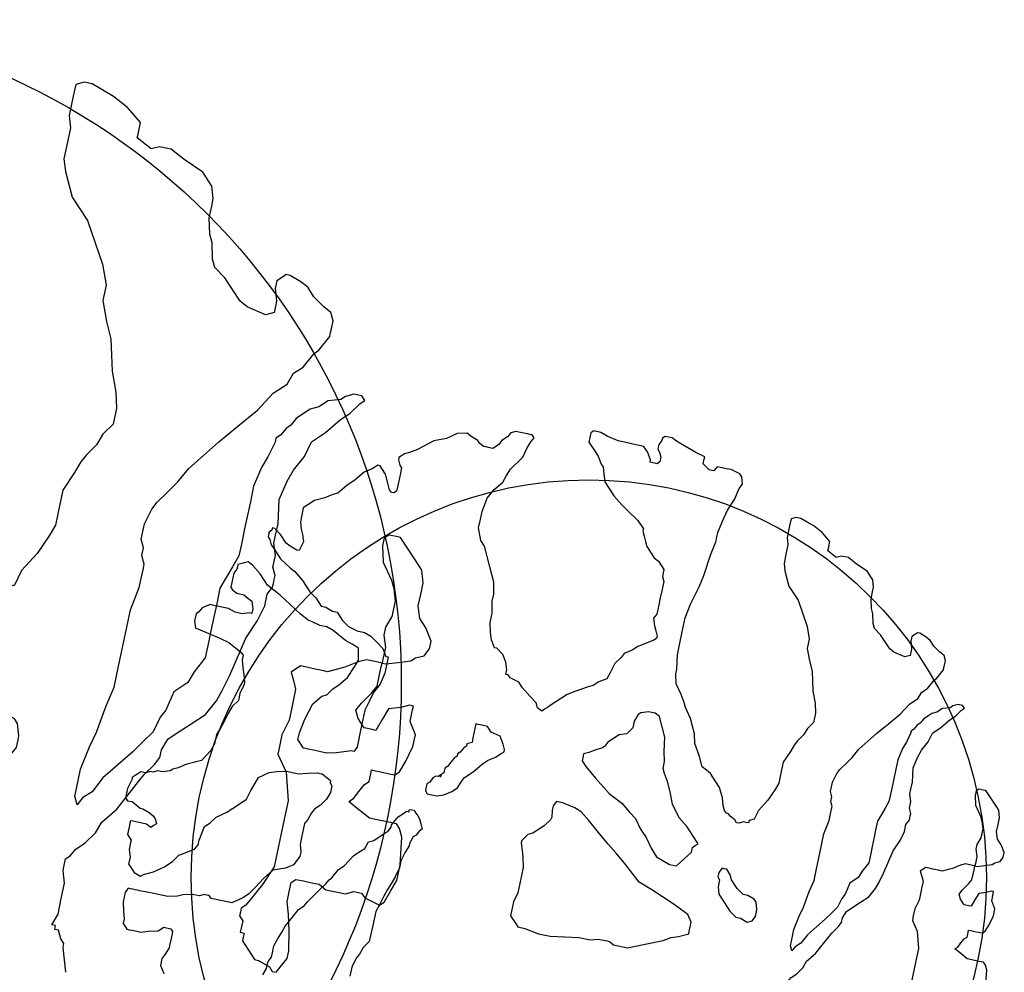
# Model space of a CAD drawing. Extents: x 4743276 to 9726129, y -4307434 to -1665362.
# Tile 95 of 121: x 4848159 to 4850692, y -1793512 to -1791062. Entities that reach past the tile are written whole.
import ezdxf

# ---------------------------------------------------------------- set-up
doc = ezdxf.new("R2010")
doc.units = 0
doc.header["$MEASUREMENT"] = 0
doc.layers.get('0').update_dxf_attribs({"linetype": 'CONTINUOUS'})
doc.layers.get('Defpoints').update_dxf_attribs({"color": 61, "linetype": 'CONTINUOUS'})
doc.layers.add('-_48_-', color=76, linetype='CONTINUOUS')

# ---------------------------------------------------------------- blocks, each defined once
blk = doc.blocks.new('St4b')
at = {"linetype": 'Continuous'}
for p, q in [((-34.8, 985.9), (-40.6, 980.1)), ((-11.6, 985.9), (-34.8, 985.9)), ((11.6, 980.1), (-11.6, 985.9)), ((-40.6, 968.5), (-52.2, 945.4)), ((-40.6, 980.1), (-40.6, 968.5)), ((17.4, 980.1), (11.6, 980.1)), ((23.2, 974.3), (17.4, 980.1)), ((23.2, 974.3), (23.2, 974.3)), ((23.2, 974.3), (23.2, 974.3)), ((29, 968.5), (23.2, 974.3)), ((34.8, 962.8), (29, 968.5)), ((-121.8, 962.8), (-133.4, 951.2)), ((-98.6, 962.8), (-121.8, 962.8)), ((-92.8, 962.8), (-98.6, 962.8)), ((-87, 962.8), (-92.8, 962.8)), ((-87, 957), (-87, 962.8)), ((-87, 945.4), (-87, 957)), ((34.8, 951.2), (34.8, 962.8)), ((-284.2, 939.5), (-307.4, 933.7)), ((-272.6, 939.5), (-284.2, 939.5)), ((-261, 939.5), (-272.6, 939.5)), ((-249.4, 933.7), (-261, 939.5)), ((-197.2, 939.5), (-203, 933.7)), ((-191.4, 945.4), (-197.2, 939.5)), ((-174, 945.4), (-191.4, 945.4)), ((-156.6, 951.2), (-174, 945.4)), ((-139.2, 951.2), (-156.6, 951.2)), ((-133.4, 951.2), (-139.2, 951.2)), ((-87, 945.4), (-87, 945.4)), ((-87, 945.4), (-87, 945.4)), ((-87, 933.7), (-87, 945.4)), ((-52.2, 939.5), (-58, 922.2)), ((-52.2, 945.4), (-52.2, 939.5)), ((40.6, 939.5), (34.8, 951.2)), ((40.6, 933.7), (40.6, 939.5)), ((-336.4, 927.9), (-342.2, 922.2)), ((-324.8, 927.9), (-336.4, 927.9)), ((-307.4, 933.7), (-324.8, 927.9)), ((-249.4, 927.9), (-249.4, 933.7)), ((-249.4, 922.2), (-249.4, 927.9)), ((-208.8, 927.9), (-214.6, 910.5)), ((-203, 933.7), (-208.8, 927.9)), ((-87, 922.2), (-87, 933.7)), ((46.4, 922.2), (40.6, 933.7)), ((-342.2, 922.2), (-348, 916.4)), ((-348, 916.4), (-348, 910.5)), ((-348, 910.5), (-348, 898.9)), ((-249.4, 916.4), (-249.4, 922.2)), ((-249.4, 910.5), (-249.4, 916.4)), ((-249.4, 904.7), (-249.4, 910.5)), ((-214.6, 910.5), (-208.8, 904.7)), ((-92.8, 910.5), (-87, 922.2)), ((-87, 904.7), (-92.8, 910.5)), ((-63.8, 910.5), (-69.6, 904.7)), ((-58, 922.2), (-63.8, 910.5)), ((46.4, 910.5), (46.4, 922.2)), ((52.2, 893.1), (46.4, 910.5)), ((423.4, 910.5), (406, 904.7)), ((440.8, 910.5), (423.4, 910.5)), ((446.6, 904.7), (440.8, 910.5)), ((-348, 898.9), (-348, 881.5)), ((-249.4, 887.3), (-249.4, 904.7)), ((-208.8, 904.7), (-203, 893.1)), ((-81.2, 898.9), (-87, 904.7)), ((-69.6, 904.7), (-81.2, 898.9)), ((406, 898.9), (400.2, 870)), ((406, 904.7), (406, 898.9)), ((458.2, 898.9), (446.6, 904.7)), ((469.8, 881.5), (458.2, 898.9)), ((-348, 881.5), (-342.2, 864.2)), ((-249.4, 870), (-249.4, 887.3)), ((-203, 893.1), (-197.2, 881.5)), ((-197.2, 881.5), (-179.8, 858.3)), ((58, 887.3), (52.2, 893.1)), ((63.8, 875.8), (58, 887.3)), ((469.8, 875.8), (469.8, 881.5)), ((-249.4, 835.2), (-249.4, 870)), ((75.4, 858.3), (63.8, 875.8)), ((400.2, 870), (394.4, 840.9)), ((469.8, 852.5), (469.8, 875.8)), ((-342.2, 864.2), (-336.4, 840.9)), ((-179.8, 858.3), (-162.4, 840.9)), ((87, 835.2), (75.4, 858.3)), ((469.8, 835.2), (469.8, 852.5)), ((-336.4, 840.9), (-324.8, 829.4)), ((-162.4, 840.9), (-145, 829.4)), ((394.4, 840.9), (388.6, 817.7)), ((522, 840.9), (516.2, 835.2)), ((533.6, 840.9), (522, 840.9)), ((556.8, 840.9), (533.6, 840.9)), ((568.4, 835.2), (556.8, 840.9)), ((-324.8, 829.4), (-324.8, 811.9)), ((-243.6, 811.9), (-249.4, 835.2)), ((-145, 829.4), (-133.4, 811.9)), ((92.8, 823.5), (87, 835.2)), ((121.8, 806.1), (92.8, 823.5)), ((464, 817.7), (469.8, 835.2)), ((516.2, 835.2), (510.4, 823.5)), ((510.4, 823.5), (510.4, 806.1)), ((574.2, 835.2), (568.4, 835.2)), ((580, 835.2), (574.2, 835.2)), ((585.8, 823.5), (580, 835.2)), ((591.6, 811.9), (585.8, 823.5)), ((-417.6, 817.7), (-435, 806.1)), ((-400.2, 817.7), (-417.6, 817.7)), ((-388.6, 811.9), (-400.2, 817.7)), ((-371.2, 806.1), (-388.6, 811.9)), ((-324.8, 811.9), (-330.6, 806.1)), ((-237.8, 800.3), (-243.6, 811.9)), ((-133.4, 811.9), (-121.8, 794.5)), ((388.6, 817.7), (377, 794.5)), ((464, 800.3), (464, 817.7)), ((585.8, 800.3), (591.6, 811.9)), ((-365.4, 806.1), (-371.2, 806.1)), ((-348, 806.1), (-365.4, 806.1)), ((-336.4, 806.1), (-348, 806.1)), ((-330.6, 806.1), (-336.4, 806.1)), ((-232, 777.2), (-237.8, 800.3)), ((-121.8, 794.5), (-121.8, 794.5)), ((-121.8, 794.5), (-110.2, 788.8)), ((139.2, 800.3), (121.8, 806.1)), ((162.4, 800.3), (139.2, 800.3)), ((179.8, 794.5), (162.4, 800.3)), ((197.2, 788.8), (179.8, 794.5)), ((377, 794.5), (371.2, 783)), ((469.8, 783), (464, 800.3)), ((504.6, 794.5), (498.8, 783)), ((510.4, 806.1), (504.6, 794.5)), ((568.4, 777.2), (585.8, 800.3)), ((-110.2, 788.8), (-98.6, 788.8)), ((-98.6, 788.8), (-63.8, 783)), ((-63.8, 783), (-52.2, 771.3)), ((220.4, 783), (197.2, 788.8)), ((237.8, 777.2), (220.4, 783)), ((371.2, 783), (365.4, 777.2)), ((469.8, 777.2), (469.8, 783)), ((498.8, 783), (481.4, 777.2)), ((-232, 759.7), (-232, 777.2)), ((-52.2, 771.3), (-34.8, 759.7)), ((255.2, 765.5), (237.8, 777.2)), ((272.6, 765.5), (255.2, 765.5)), ((295.8, 759.7), (272.6, 765.5)), ((319, 765.5), (301.6, 759.7)), ((336.4, 771.3), (319, 765.5)), ((353.8, 777.2), (336.4, 771.3)), ((365.4, 777.2), (353.8, 777.2)), ((481.4, 777.2), (469.8, 777.2)), ((545.2, 753.9), (568.4, 777.2)), ((643.7, 765.5), (638, 759.7)), ((655.4, 771.3), (643.7, 765.5)), ((661.2, 777.2), (655.4, 771.3)), ((667, 777.2), (661.2, 777.2)), ((672.8, 777.2), (667, 777.2)), ((678.6, 771.3), (672.8, 777.2)), ((672.8, 748.2), (684.4, 765.5)), ((684.4, 771.3), (678.6, 771.3)), ((684.4, 765.5), (684.4, 771.3)), ((-226.2, 748.2), (-232, 759.7)), ((-34.8, 759.7), (-17.4, 736.5)), ((301.6, 759.7), (295.8, 759.7)), ((527.8, 719.1), (545.2, 753.9)), ((638, 759.7), (614.8, 736.5)), ((-232, 730.7), (-226.2, 736.5)), ((-226.2, 742.4), (-226.2, 748.2)), ((-226.2, 736.5), (-226.2, 742.4)), ((-17.4, 736.5), (5.8, 713.3)), ((614.8, 736.5), (597.4, 707.6)), ((655.4, 730.7), (672.8, 748.2)), ((-232, 701.8), (-232, 730.7)), ((649.6, 719.1), (655.4, 730.7)), ((5.8, 713.3), (23.2, 696)), ((510.4, 690.2), (527.8, 719.1)), ((597.4, 707.6), (591.6, 696)), ((643.7, 701.8), (649.6, 719.1)), ((713.4, 707.6), (696, 701.8)), ((730.7, 707.6), (713.4, 707.6)), ((748.2, 707.6), (730.7, 707.6)), ((759.8, 696), (748.2, 707.6)), ((-232, 678.5), (-232, 701.8)), ((23.2, 696), (46.4, 690.2)), ((591.6, 696), (574.2, 672.7)), ((643.7, 696), (643.7, 701.8)), ((667, 690.2), (643.7, 696)), ((684.4, 696), (667, 690.2)), ((696, 701.8), (684.4, 696)), ((771.4, 684.3), (759.8, 696)), ((-214.6, 655.4), (-232, 678.5)), ((46.4, 690.2), (63.8, 684.3)), ((63.8, 684.3), (81.2, 678.5)), ((81.2, 678.5), (98.6, 655.4)), ((493, 661.2), (510.4, 690.2)), ((783, 661.2), (771.4, 684.3)), ((574.2, 672.7), (551, 649.5)), ((-203, 643.7), (-214.6, 655.4)), ((98.6, 655.4), (104.4, 637.9)), ((481.4, 637.9), (493, 661.2)), ((794.6, 643.7), (783, 661.2)), ((-185.6, 632.1), (-203, 643.7)), ((104.4, 637.9), (110.2, 614.8)), ((481.4, 632.1), (481.4, 637.9)), ((551, 649.5), (539.4, 632.1)), ((800.4, 632.1), (794.6, 643.7)), ((-156.6, 614.8), (-185.6, 632.1)), ((475.6, 609), (481.4, 632.1)), ((539.4, 632.1), (522, 614.8)), ((823.6, 614.8), (800.4, 632.1)), ((-133.4, 597.3), (-156.6, 614.8)), ((110.2, 614.8), (110.2, 603.2)), ((475.6, 591.5), (475.6, 609)), ((522, 614.8), (522, 603.2)), ((841, 597.3), (823.6, 614.8)), ((-121.8, 568.4), (-133.4, 597.3)), ((110.2, 603.2), (110.2, 585.7)), ((174, 585.7), (191.4, 603.2)), ((191.4, 603.2), (208.8, 603.2)), ((208.8, 603.2), (243.6, 597.3)), ((243.6, 597.3), (284.2, 585.7)), ((522, 603.2), (516.2, 585.7)), ((864.2, 579.9), (841, 597.3)), ((110.2, 585.7), (116, 562.5)), ((174, 579.9), (174, 585.7)), ((174, 574.2), (174, 579.9)), ((284.2, 585.7), (307.4, 568.4)), ((469.8, 574.2), (475.6, 591.5)), ((516.2, 585.7), (516.2, 574.2)), ((875.8, 562.5), (864.2, 579.9)), ((-388.6, 568.4), (-371.2, 562.5)), ((-110.2, 550.9), (-121.8, 568.4)), ((174, 556.7), (174, 574.2)), ((307.4, 568.4), (313.2, 556.7)), ((452.4, 539.3), (469.8, 574.2)), ((516.2, 574.2), (498.8, 556.7)), ((-371.2, 562.5), (-359.6, 562.5)), ((-359.6, 562.5), (-353.8, 562.5)), ((-353.8, 562.5), (-342.2, 556.7)), ((-342.2, 556.7), (-330.6, 556.7)), ((-330.6, 556.7), (-313.2, 556.7)), ((-313.2, 556.7), (-295.8, 550.9)), ((-295.8, 550.9), (-278.4, 545.1)), ((-87, 539.3), (-110.2, 550.9)), ((116, 562.5), (121.8, 539.3)), ((174, 527.8), (174, 556.7)), ((313.2, 556.7), (330.6, 545.1)), ((498.8, 556.7), (487.2, 539.3)), ((881.6, 556.7), (875.8, 562.5)), ((887.4, 550.9), (881.6, 556.7)), ((887.4, 545.1), (887.4, 550.9)), ((-278.4, 545.1), (-261, 539.3)), ((-261, 539.3), (-249.4, 533.6)), ((-75.4, 539.3), (-87, 539.3)), ((-58, 545.1), (-75.4, 539.3)), ((-40.6, 545.1), (-58, 545.1)), ((-29, 545.1), (-40.6, 545.1)), ((-5.8, 545.1), (-29, 545.1)), ((5.8, 539.3), (-5.8, 545.1)), ((23.2, 533.6), (5.8, 539.3)), ((121.8, 539.3), (121.8, 533.6)), ((330.6, 545.1), (342.2, 533.6)), ((446.6, 522), (452.4, 539.3)), ((487.2, 539.3), (481.4, 516.2)), ((870, 527.8), (881.6, 539.3)), ((881.6, 539.3), (887.4, 545.1)), ((-249.4, 533.6), (-226.2, 522)), ((-226.2, 522), (-214.6, 516.2)), ((34.8, 527.8), (23.2, 533.6)), ((46.4, 516.2), (34.8, 527.8)), ((121.8, 527.8), (110.2, 504.5)), ((121.8, 533.6), (121.8, 527.8)), ((179.8, 504.5), (174, 527.8)), ((342.2, 533.6), (365.4, 516.2)), ((440.8, 504.5), (446.6, 522)), ((846.8, 516.2), (870, 527.8)), ((-214.6, 516.2), (-203, 504.5)), ((63.8, 504.5), (46.4, 516.2)), ((365.4, 516.2), (394.4, 504.5)), ((481.4, 516.2), (481.4, 498.7)), ((829.4, 504.5), (835.2, 510.3)), ((835.2, 510.3), (846.8, 516.2)), ((-203, 504.5), (-191.4, 498.7)), ((-191.4, 498.7), (-174, 487.2)), ((81.2, 498.7), (63.8, 504.5)), ((98.6, 498.7), (81.2, 498.7)), ((104.4, 504.5), (98.6, 498.7)), ((110.2, 504.5), (104.4, 504.5)), ((185.6, 487.2), (179.8, 504.5)), ((394.4, 504.5), (411.8, 498.7)), ((411.8, 498.7), (440.8, 504.5)), ((481.4, 498.7), (475.6, 481.4)), ((829.4, 498.7), (829.4, 504.5)), ((835.2, 492.9), (829.4, 498.7)), ((852.6, 492.9), (835.2, 492.9)), ((875.8, 492.9), (852.6, 492.9)), ((893.2, 492.9), (875.8, 492.9)), ((899, 498.7), (893.2, 492.9)), ((910.6, 504.5), (899, 498.7)), ((916.4, 504.5), (910.6, 504.5)), ((922.2, 498.7), (916.4, 504.5)), ((928, 492.9), (922.2, 498.7)), ((933.8, 481.4), (928, 492.9)), ((-174, 487.2), (-156.6, 475.5)), ((191.4, 469.7), (185.6, 487.2)), ((475.6, 481.4), (464, 463.9)), ((945.3, 463.9), (933.8, 481.4)), ((-156.6, 475.5), (-139.2, 463.9)), ((-139.2, 463.9), (-127.6, 458.1)), ((191.4, 463.9), (191.4, 469.7)), ((203, 458.1), (191.4, 463.9)), ((464, 463.9), (452.4, 446.6)), ((974.4, 429.2), (945.3, 463.9)), ((-127.6, 458.1), (-121.8, 452.3)), ((-121.8, 452.3), (-98.6, 440.8)), ((220.4, 458.1), (203, 458.1)), ((237.8, 458.1), (220.4, 458.1)), ((272.6, 458.1), (237.8, 458.1)), ((295.8, 458.1), (272.6, 458.1)), ((319, 452.3), (295.8, 458.1)), ((342.2, 446.6), (319, 452.3)), ((-98.6, 440.8), (-87, 429.2)), ((365.4, 435), (342.2, 446.6)), ((394.4, 429.2), (365.4, 435)), ((452.4, 446.6), (435, 435)), ((435, 435), (435, 429.2)), ((-87, 429.2), (-58, 411.7)), ((417.6, 429.2), (394.4, 429.2)), ((435, 429.2), (417.6, 429.2)), ((986, 400.2), (974.4, 429.2)), ((-58, 411.7), (-52.2, 406)), ((-52.2, 406), (-34.8, 388.5)), ((1003.4, 376.9), (986, 400.2)), ((-34.8, 388.5), (-17.4, 382.7)), ((-17.4, 382.7), (-11.6, 371.1)), ((1009.2, 353.8), (1003.4, 376.9)), ((-11.6, 371.1), (0, 359.6)), ((-324.8, 359.6), (-348, 359.6)), ((-301.6, 353.8), (-324.8, 359.6)), ((-290, 348), (-301.6, 353.8)), ((-272.6, 342.2), (-290, 348)), ((0, 359.6), (11.6, 348)), ((11.6, 348), (17.4, 342.2)), ((1003.4, 342.2), (1009.2, 353.8)), ((-255.2, 330.5), (-272.6, 342.2)), ((17.4, 342.2), (29, 336.3)), ((29, 336.3), (34.8, 336.3)), ((34.8, 336.3), (46.4, 330.5)), ((997.6, 324.7), (1003.4, 342.2)), ((-232, 330.5), (-255.2, 330.5)), ((-214.6, 330.5), (-232, 330.5)), ((-203, 330.5), (-214.6, 330.5)), ((-179.8, 330.5), (-203, 330.5)), ((-162.4, 324.7), (-179.8, 330.5)), ((-139.2, 319), (-162.4, 324.7)), ((-121.8, 313.2), (-139.2, 319)), ((46.4, 330.5), (58, 324.7)), ((58, 324.7), (69.6, 313.2)), ((986, 307.4), (991.8, 319)), ((991.8, 319), (997.6, 324.7)), ((-104.4, 307.4), (-121.8, 313.2)), ((-87, 301.5), (-104.4, 307.4)), ((69.6, 313.2), (75.4, 307.4)), ((75.4, 307.4), (75.4, 301.5)), ((986, 301.5), (986, 307.4)), ((-63.8, 295.7), (-87, 301.5)), ((-46.4, 295.7), (-63.8, 295.7)), ((-23.2, 289.9), (-46.4, 295.7)), ((-5.8, 284.1), (-23.2, 289.9)), ((75.4, 301.5), (81.2, 301.5)), ((81.2, 289.9), (75.4, 284.1)), ((81.2, 301.5), (81.2, 295.7)), ((81.2, 295.7), (81.2, 289.9)), ((986, 295.7), (986, 301.5)), ((986, 284.1), (986, 295.7)), ((0, 284.1), (-5.8, 284.1)), ((17.4, 278.3), (0, 284.1)), ((23.2, 272.6), (17.4, 278.3)), ((69.6, 278.3), (63.8, 272.6)), ((75.4, 284.1), (69.6, 278.3)), ((759.8, 266.8), (788.8, 278.3)), ((788.8, 278.3), (806.2, 278.3)), ((806.2, 278.3), (829.4, 278.3)), ((829.4, 278.3), (864.2, 272.6)), ((997.6, 272.6), (986, 284.1)), ((34.8, 266.8), (23.2, 272.6)), ((40.6, 261), (34.8, 266.8)), ((52.2, 266.8), (40.6, 261)), ((63.8, 272.6), (52.2, 266.8)), ((133.4, 272.6), (127.6, 266.8)), ((127.6, 266.8), (127.6, 255.2)), ((139.2, 272.6), (133.4, 272.6)), ((150.8, 272.6), (139.2, 272.6)), ((156.6, 266.8), (150.8, 272.6)), ((168.2, 261), (156.6, 266.8)), ((174, 255.2), (168.2, 261)), ((748.2, 255.2), (759.8, 266.8)), ((864.2, 272.6), (887.4, 261)), ((887.4, 261), (910.6, 243.5)), ((1009.2, 266.8), (997.6, 272.6)), ((1020.8, 255.2), (1009.2, 266.8)), ((127.6, 255.2), (127.6, 243.5)), ((174, 249.3), (174, 255.2)), ((179.8, 243.5), (174, 249.3)), ((725, 243.5), (748.2, 255.2)), ((1032.3, 249.3), (1020.8, 255.2)), ((1038.2, 237.7), (1032.3, 249.3)), ((127.6, 243.5), (133.4, 226.2)), ((179.8, 243.5), (174, 243.5)), ((174, 243.5), (179.8, 243.5)), ((185.6, 237.7), (179.8, 243.5)), ((197.2, 237.7), (185.6, 237.7)), ((203, 232), (197.2, 237.7)), ((214.6, 226.2), (203, 232)), ((667, 214.5), (701.8, 232)), ((701.8, 232), (725, 243.5)), ((910.6, 243.5), (928, 237.7)), ((928, 237.7), (945.3, 232)), ((945.3, 232), (980.2, 208.7)), ((1038.2, 226.2), (1038.2, 237.7)), ((133.4, 226.2), (145, 208.7)), ((226.2, 220.4), (214.6, 226.2)), ((232, 214.5), (226.2, 220.4)), ((1038.2, 208.7), (1038.2, 226.2)), ((145, 208.7), (156.6, 197.1)), ((237.8, 214.5), (232, 214.5)), ((243.6, 208.7), (237.8, 214.5)), ((255.2, 202.9), (243.6, 208.7)), ((261, 197.1), (255.2, 202.9)), ((545.2, 197.1), (568.4, 202.9)), ((568.4, 202.9), (591.6, 202.9)), ((591.6, 202.9), (620.6, 208.7)), ((620.6, 208.7), (638, 208.7)), ((638, 208.7), (667, 214.5)), ((980.2, 208.7), (1003.4, 202.9)), ((1003.4, 202.9), (1020.8, 197.1)), ((1038.2, 202.9), (1038.2, 208.7)), ((1038.2, 197.1), (1038.2, 202.9)), ((156.6, 197.1), (174, 191.3)), ((174, 191.3), (185.6, 185.6)), ((266.8, 197.1), (261, 197.1)), ((272.6, 185.6), (266.8, 197.1)), ((510.4, 179.8), (527.8, 191.3)), ((527.8, 191.3), (545.2, 197.1)), ((1020.8, 197.1), (1032.3, 191.3)), ((1032.3, 191.3), (1038.2, 197.1)), ((185.6, 185.6), (203, 168.2)), ((278.4, 185.6), (272.6, 185.6)), ((284.2, 185.6), (278.4, 185.6)), ((295.8, 185.6), (284.2, 185.6)), ((307.4, 185.6), (295.8, 185.6)), ((319, 185.6), (307.4, 185.6)), ((319, 179.8), (319, 185.6)), ((319, 174), (319, 179.8)), ((319, 156.5), (319, 174)), ((498.8, 156.5), (510.4, 174)), ((510.4, 174), (510.4, 179.8)), ((203, 168.2), (226.2, 150.7)), ((226.2, 150.7), (237.8, 139.2)), ((301.6, 121.7), (307.4, 145)), ((307.4, 145), (319, 156.5)), ((464, 139.2), (481.4, 145)), ((481.4, 145), (498.8, 156.5)), ((237.8, 139.2), (249.4, 121.7)), ((446.6, 127.5), (452.4, 133.4)), ((452.4, 139.2), (464, 139.2)), ((452.4, 133.4), (452.4, 139.2)), ((249.4, 121.7), (261, 110.1)), ((284.2, 110.1), (301.6, 121.7)), ((440.8, 104.4), (446.6, 127.5)), ((261, 110.1), (266.8, 104.4)), ((266.8, 104.4), (272.6, 104.4)), ((272.6, 104.4), (284.2, 110.1)), ((429.1, 92.8), (440.8, 104.4)), ((411.8, 69.5), (429.1, 92.8)), ((400.2, 52.2), (411.8, 69.5)), ((1049.8, 58), (1032.3, 40.5)), ((1061.4, 58), (1049.8, 58)), ((1072.9, 58), (1061.4, 58)), ((1078.8, 52.2), (1072.9, 58)), ((382.8, 34.7), (388.6, 46.3)), ((388.6, 46.3), (400.2, 52.2)), ((1078.8, 34.7), (1078.8, 52.2)), ((388.6, 28.9), (382.8, 34.7)), ((394.4, 23.1), (388.6, 28.9)), ((1020.8, 28.9), (1003.4, 17.4)), ((1032.3, 40.5), (1020.8, 28.9)), ((1072.9, 17.4), (1078.8, 34.7)), ((58, 17.4), (40.6, 11.6)), ((63.8, 17.4), (58, 17.4)), ((81.2, 5.8), (63.8, 17.4)), ((400.2, 17.4), (394.4, 23.1)), ((411.8, 5.8), (400.2, 17.4)), ((1003.4, 17.4), (997.6, 11.6)), ((1067.2, -11.7), (1072.9, 17.4)), ((-121.8, 5.8), (-139.2, -11.7)), ((-110.2, 5.8), (-121.8, 5.8)), ((-87, 5.8), (-110.2, 5.8)), ((-63.8, 0), (-87, 5.8)), ((-40.6, 0), (-63.8, 0)), ((0, 0), (-40.6, 0)), ((23.2, 5.8), (0, 0)), ((40.6, 11.6), (23.2, 5.8)), ((87, -5.9), (81.2, 5.8)), ((435, -17.5), (411.8, 5.8)), ((962.8, 0), (951.2, -11.7)), ((980.2, 5.8), (962.8, 0)), ((997.6, 11.6), (980.2, 5.8)), ((-139.2, -11.7), (-145, -17.5)), ((98.6, -17.5), (87, -5.9)), ((951.2, -11.7), (933.8, -29)), ((1067.2, -34.8), (1067.2, -11.7)), ((-145, -17.5), (-145, -34.8)), ((110.2, -29), (98.6, -17.5)), ((446.6, -34.8), (435, -17.5)), ((-145, -34.8), (-150.8, -69.6)), ((127.6, -40.7), (110.2, -29)), ((134.7, -42.9), (127.6, -40.7)), ((150.8, -40.7), (134.7, -42.9)), ((134.7, -42.9), (134.7, -42.9)), ((134.7, -42.9), (134.7, -42.9)), ((134.7, -42.9), (134.7, -42.9)), ((134.7, -42.9), (134.7, -42.9)), ((134.7, -42.9), (134.7, -42.9)), ((134.7, -42.9), (134.7, -42.9)), ((134.7, -42.9), (134.7, -42.9)), ((134.7, -42.9), (134.7, -42.9)), ((134.7, -42.9), (134.7, -42.9)), ((134.7, -42.9), (134.7, -42.9)), ((162.4, -40.7), (150.8, -40.7)), ((174, -46.5), (162.4, -40.7)), ((464, -63.9), (446.6, -34.8)), ((933.8, -29), (916.4, -52.3)), ((1067.2, -52.3), (1067.2, -34.8)), ((174, -58.1), (174, -46.5)), ((916.4, -52.3), (904.7, -69.6)), ((1067.2, -63.9), (1067.2, -52.3)), ((-150.8, -69.6), (-150.8, -98.7)), ((168.2, -92.9), (174, -63.9)), ((174, -63.9), (174, -58.1)), ((469.8, -75.4), (464, -63.9)), ((904.7, -69.6), (887.4, -98.7)), ((1067.2, -75.4), (1067.2, -63.9)), ((481.4, -87), (469.8, -75.4)), ((1055.6, -87), (1061.4, -81.2)), ((1061.4, -81.2), (1067.2, -75.4)), ((-150.8, -98.7), (-145, -133.5)), ((162.4, -110.2), (168.2, -92.9)), ((272.6, -98.7), (249.4, -127.7)), ((284.2, -87), (272.6, -98.7)), ((295.8, -87), (284.2, -87)), ((301.6, -87), (295.8, -87)), ((307.4, -98.7), (301.6, -87)), ((319, -116), (307.4, -98.7)), ((493, -104.5), (481.4, -87)), ((887.4, -98.7), (870, -116)), ((1032.3, -98.7), (1038.2, -98.7)), ((1032.3, -116), (1032.3, -98.7)), ((1038.2, -98.7), (1055.6, -87)), ((145, -133.5), (162.4, -110.2)), ((510.4, -110.2), (493, -104.5)), ((533.6, -116), (510.4, -110.2)), ((1067.2, -110.2), (1061.4, -116)), ((1072.9, -110.2), (1067.2, -110.2)), ((1078.8, -110.2), (1072.9, -110.2)), ((1090.4, -116), (1078.8, -110.2)), ((249.4, -127.7), (220.4, -168.2)), ((324.8, -127.7), (319, -116)), ((330.6, -133.5), (324.8, -127.7)), ((551, -127.7), (533.6, -116)), ((562.6, -133.5), (551, -127.7)), ((841, -127.7), (829.4, -133.5)), ((852.6, -121.8), (841, -127.7)), ((864.2, -116), (852.6, -121.8)), ((870, -116), (864.2, -116)), ((1038.2, -121.8), (1032.3, -116)), ((1049.8, -121.8), (1038.2, -121.8)), ((1061.4, -116), (1049.8, -121.8)), ((1096.2, -116), (1090.4, -116)), ((1102, -121.8), (1096.2, -116)), ((1102, -139.3), (1102, -121.8)), ((-145, -133.5), (-139.2, -168.2)), ((121.8, -162.4), (145, -133.5)), ((342.2, -139.3), (330.6, -133.5)), ((365.4, -162.4), (342.2, -139.3)), ((574.2, -150.9), (562.6, -133.5)), ((829.4, -133.5), (817.7, -145.1)), ((1096.2, -150.9), (1102, -139.3)), ((585.8, -162.4), (574.2, -150.9)), ((806.2, -156.6), (800.4, -168.2)), ((817.7, -145.1), (806.2, -156.6)), ((1084.6, -185.7), (1096.2, -150.9)), ((-139.2, -168.2), (-139.2, -197.2)), ((98.6, -191.5), (121.8, -162.4)), ((220.4, -168.2), (203, -203)), ((371.2, -179.9), (365.4, -162.4)), ((609, -197.2), (585.8, -162.4)), ((800.4, -168.2), (783, -185.7)), ((388.6, -191.5), (371.2, -179.9)), ((661.2, -185.7), (643.7, -191.5)), ((672.8, -191.5), (661.2, -185.7)), ((765.6, -185.7), (754, -191.5)), ((783, -185.7), (765.6, -185.7)), ((1078.8, -203), (1084.6, -185.7)), ((-139.2, -197.2), (-133.4, -214.7)), ((81.2, -214.7), (98.6, -191.5)), ((406, -191.5), (388.6, -191.5)), ((423.4, -197.2), (406, -191.5)), ((429.1, -203), (423.4, -197.2)), ((614.8, -203), (609, -197.2)), ((632.2, -197.2), (620.6, -203)), ((643.7, -191.5), (632.2, -197.2)), ((696, -191.5), (672.8, -191.5)), ((713.4, -191.5), (696, -191.5)), ((730.7, -191.5), (713.4, -191.5)), ((754, -191.5), (730.7, -191.5)), ((-133.4, -214.7), (-133.4, -237.9)), ((58, -243.6), (81.2, -214.7)), ((203, -203), (185.6, -226.3)), ((435, -220.5), (429.1, -203)), ((620.6, -203), (614.8, -203)), ((1072.9, -226.3), (1078.8, -203)), ((185.6, -226.3), (174, -243.6)), ((435, -237.9), (435, -220.5)), ((1044, -243.6), (1055.6, -226.3)), ((1055.6, -226.3), (1067.2, -226.3)), ((1067.2, -226.3), (1072.9, -226.3)), ((-133.4, -243.6), (-139.2, -255.2)), ((-133.4, -237.9), (-133.4, -243.6)), ((23.2, -284.2), (58, -243.6)), ((174, -243.6), (150.8, -261)), ((429.1, -249.4), (435, -237.9)), ((1044, -255.2), (1044, -243.6)), ((-139.2, -255.2), (-139.2, -278.5)), ((406, -261), (429.1, -249.4)), ((1055.6, -261), (1044, -255.2)), ((150.8, -261), (133.4, -278.5)), ((348, -278.5), (382.8, -272.7)), ((382.8, -272.7), (406, -261)), ((493, -290), (516.2, -272.7)), ((516.2, -272.7), (539.4, -266.9)), ((539.4, -266.9), (551, -266.9)), ((551, -266.9), (585.8, -261)), ((585.8, -261), (614.8, -261)), ((614.8, -261), (643.7, -261)), ((643.7, -261), (678.6, -261)), ((678.6, -261), (713.4, -266.9)), ((713.4, -266.9), (759.8, -278.5)), ((1055.6, -272.7), (1055.6, -261)), ((1055.6, -284.2), (1055.6, -272.7)), ((-139.2, -278.5), (-139.2, -290)), ((11.6, -319.1), (23.2, -284.2)), ((133.4, -278.5), (110.2, -295.8)), ((295.8, -290), (307.4, -284.2)), ((307.4, -284.2), (324.8, -284.2)), ((324.8, -284.2), (348, -278.5)), ((759.8, -278.5), (788.8, -284.2)), ((788.8, -284.2), (841, -290)), ((1055.6, -295.8), (1055.6, -284.2)), ((-139.2, -290), (-121.8, -330.6)), ((110.2, -295.8), (92.8, -313.3)), ((255.2, -313.3), (278.4, -301.7)), ((278.4, -301.7), (295.8, -290)), ((464, -307.5), (475.6, -301.7)), ((475.6, -301.7), (493, -290)), ((841, -290), (875.8, -295.8)), ((875.8, -295.8), (899, -295.8)), ((899, -295.8), (928, -301.7)), ((928, -301.7), (957, -307.5)), ((1049.8, -319.1), (1055.6, -295.8)), ((92.8, -313.3), (81.2, -348)), ((226.2, -324.9), (255.2, -313.3)), ((440.8, -324.9), (464, -307.5)), ((957, -307.5), (986, -319.1)), ((-121.8, -330.6), (-104.4, -371.2)), ((-11.6, -377), (11.6, -319.1)), ((197.2, -348), (226.2, -324.9)), ((406, -342.2), (440.8, -324.9)), ((986, -319.1), (1015, -324.9)), ((1015, -324.9), (1026.6, -330.6)), ((1026.6, -330.6), (1044, -324.9)), ((1044, -324.9), (1049.8, -319.1)), ((382.8, -348), (406, -342.2)), ((81.2, -348), (81.2, -365.5)), ((179.8, -371.2), (197.2, -348)), ((353.8, -365.5), (382.8, -348)), ((-104.4, -371.2), (-92.8, -388.7)), ((81.2, -365.5), (121.8, -394.5)), ((162.4, -388.7), (179.8, -371.2)), ((330.6, -377), (353.8, -365.5)), ((-92.8, -388.7), (-87, -406.1)), ((-29, -417.6), (-11.6, -377)), ((145, -406.1), (162.4, -388.7)), ((319, -400.3), (324.8, -388.7)), ((324.8, -388.7), (330.6, -377)), ((121.8, -394.5), (133.4, -394.5)), ((133.4, -394.5), (139.2, -400.3)), ((139.2, -400.3), (145, -406.1)), ((301.6, -417.6), (319, -400.3)), ((-87, -406.1), (-75.4, -429.2)), ((-46.4, -429.2), (-29, -417.6)), ((290, -429.2), (301.6, -417.6)), ((-75.4, -429.2), (-69.6, -429.2)), ((-69.6, -429.2), (-46.4, -429.2)), ((266.8, -440.9), (290, -429.2)), ((237.8, -452.5), (249.4, -446.7)), ((249.4, -446.7), (266.8, -440.9)), ((232, -458.2), (237.8, -452.5)), ((232, -464), (232, -458.2)), ((52.2, -475.7), (34.8, -481.5)), ((69.6, -475.7), (52.2, -475.7)), ((75.4, -469.8), (69.6, -475.7)), ((87, -469.8), (75.4, -469.8)), ((98.6, -475.7), (87, -469.8)), ((98.6, -481.5), (98.6, -475.7)), ((220.4, -481.5), (226.2, -469.8)), ((226.2, -469.8), (232, -464)), ((841, -475.7), (806.2, -493.1)), ((858.3, -469.8), (841, -475.7)), ((881.6, -469.8), (858.3, -469.8)), ((904.7, -469.8), (881.6, -469.8)), ((922.2, -464), (904.7, -469.8)), ((951.2, -464), (922.2, -464)), ((968.6, -464), (951.2, -464)), ((974.4, -475.7), (968.6, -464)), ((974.4, -487.3), (974.4, -475.7)), ((34.8, -481.5), (17.4, -498.8)), ((87, -498.8), (98.6, -487.3)), ((98.6, -487.3), (98.6, -481.5)), ((214.6, -487.3), (220.4, -481.5)), ((214.6, -493.1), (214.6, -487.3)), ((968.6, -504.6), (974.4, -487.3)), ((17.4, -498.8), (0, -516.2)), ((58, -522), (75.4, -504.6)), ((75.4, -504.6), (87, -498.8)), ((220.4, -504.6), (214.6, -493.1)), ((220.4, -510.4), (220.4, -504.6)), ((806.2, -493.1), (777.2, -522)), ((962.8, -522), (968.6, -504.6)), ((0, -516.2), (-11.6, -533.7)), ((220.4, -516.2), (220.4, -510.4)), ((226.2, -516.2), (220.4, -516.2)), ((232, -527.9), (226.2, -516.2)), ((-11.6, -533.7), (-11.6, -545.2)), ((46.4, -539.5), (58, -522)), ((255.2, -533.7), (232, -527.9)), ((284.2, -551), (255.2, -533.7)), ((777.2, -522), (719.2, -556.8)), ((951.2, -545.2), (962.8, -522)), ((-11.6, -545.2), (-17.4, -562.7)), ((46.4, -551), (46.4, -539.5)), ((933.8, -568.5), (951.2, -545.2)), ((-17.4, -562.7), (-11.6, -574.3)), ((40.6, -568.5), (46.4, -551)), ((313.2, -562.7), (284.2, -551)), ((330.6, -568.5), (313.2, -562.7)), ((719.2, -556.8), (690.2, -568.5)), ((-11.6, -574.3), (0, -580.1)), ((17.4, -580.1), (34.8, -574.3)), ((34.8, -574.3), (40.6, -568.5)), ((359.6, -568.5), (330.6, -568.5)), ((382.8, -568.5), (359.6, -568.5)), ((411.8, -580.1), (382.8, -568.5)), ((667, -568.5), (638, -580.1)), ((690.2, -568.5), (667, -568.5)), ((899, -591.6), (910.6, -568.5)), ((910.6, -568.5), (916.4, -568.5)), ((916.4, -568.5), (933.8, -568.5)), ((0, -580.1), (11.6, -580.1)), ((11.6, -580.1), (17.4, -580.1)), ((429.1, -585.8), (411.8, -580.1)), ((440.8, -591.6), (429.1, -585.8)), ((458.2, -603.2), (440.8, -591.6)), ((614.8, -591.6), (591.6, -597.4)), ((638, -580.1), (614.8, -591.6)), ((904.7, -603.2), (899, -591.6)), ((475.6, -609), (458.2, -603.2)), ((568.4, -603.2), (539.4, -614.9)), ((591.6, -597.4), (568.4, -603.2)), ((904.7, -620.7), (904.7, -603.2)), ((493, -620.7), (475.6, -609)), ((516.2, -620.7), (493, -620.7)), ((539.4, -614.9), (516.2, -620.7)), ((899, -632.2), (904.7, -620.7)), ((893.2, -643.8), (899, -632.2)), ((881.6, -672.8), (893.2, -643.8)), ((864.2, -690.2), (881.6, -672.8)), ((-249.4, -696), (-249.4, -690.2)), ((-249.4, -690.2), (-243.6, -690.2)), ((-243.6, -684.4), (-226.2, -690.2)), ((-243.6, -690.2), (-243.6, -684.4)), ((-226.2, -690.2), (-203, -690.2)), ((-203, -690.2), (-179.8, -690.2)), ((-179.8, -690.2), (-162.4, -684.4)), ((-162.4, -684.4), (-156.6, -684.4)), ((-156.6, -684.4), (-145, -684.4)), ((-145, -684.4), (-139.2, -690.2)), ((-139.2, -690.2), (-127.6, -696)), ((-63.8, -684.4), (-52.2, -678.6)), ((-52.2, -690.2), (-63.8, -684.4)), ((-52.2, -678.6), (-40.6, -678.6)), ((-40.6, -701.9), (-52.2, -690.2)), ((-40.6, -678.6), (-11.6, -678.6)), ((-11.6, -678.6), (23.2, -684.4)), ((23.2, -684.4), (46.4, -690.2)), ((46.4, -690.2), (87, -696)), ((846.8, -696), (864.2, -690.2)), ((-266.8, -707.7), (-261, -701.9)), ((-261, -701.9), (-249.4, -696)), ((-127.6, -696), (-116, -707.7)), ((-17.4, -713.4), (-40.6, -701.9)), ((87, -696), (116, -701.9)), ((116, -701.9), (145, -701.9)), ((145, -701.9), (179.8, -701.9)), ((179.8, -701.9), (232, -701.9)), ((232, -701.9), (266.8, -707.7)), ((301.6, -707.7), (313.2, -701.9)), ((313.2, -701.9), (324.8, -701.9)), ((324.8, -701.9), (336.4, -696)), ((336.4, -696), (348, -696)), ((348, -696), (359.6, -696)), ((359.6, -696), (382.8, -701.9)), ((382.8, -701.9), (394.4, -707.7)), ((783, -707.7), (794.6, -701.9)), ((794.6, -701.9), (817.7, -696)), ((817.7, -696), (835.2, -696)), ((835.2, -696), (846.8, -696)), ((-307.4, -719.2), (-290, -713.4)), ((-290, -713.4), (-272.6, -707.7)), ((-272.6, -707.7), (-266.8, -707.7)), ((-116, -707.7), (-98.6, -719.2)), ((-98.6, -719.2), (-81.2, -725)), ((5.8, -730.8), (-17.4, -713.4)), ((266.8, -707.7), (295.8, -707.7)), ((295.8, -707.7), (301.6, -707.7)), ((394.4, -707.7), (411.8, -719.2)), ((411.8, -719.2), (429.1, -730.8)), ((736.6, -736.7), (748.2, -719.2)), ((748.2, -719.2), (759.8, -713.4)), ((759.8, -713.4), (783, -707.7)), ((-81.2, -725), (-58, -742.5)), ((29, -748.3), (5.8, -730.8)), ((429.1, -730.8), (452.4, -742.5)), ((-58, -742.5), (-34.8, -754.1)), ((46.4, -759.8), (29, -748.3)), ((452.4, -742.5), (475.6, -759.8)), ((707.6, -765.6), (736.6, -736.7)), ((-34.8, -754.1), (-11.6, -765.6)), ((63.8, -771.4), (46.4, -759.8)), ((475.6, -759.8), (498.8, -777.2)), ((-11.6, -765.6), (0, -771.4)), ((0, -771.4), (17.4, -783.1)), ((87, -777.2), (63.8, -771.4)), ((98.6, -783.1), (87, -777.2)), ((498.8, -777.2), (527.8, -800.4)), ((696, -806.2), (701.8, -777.2)), ((701.8, -777.2), (707.6, -765.6)), ((17.4, -783.1), (29, -788.9)), ((29, -788.9), (40.6, -788.9)), ((40.6, -788.9), (58, -794.7)), ((127.6, -788.9), (98.6, -783.1)), ((145, -806.2), (127.6, -788.9)), ((58, -794.7), (69.6, -806.2)), ((69.6, -806.2), (87, -823.7)), ((162.4, -812), (145, -806.2)), ((527.8, -800.4), (556.8, -823.7)), ((701.8, -817.9), (696, -806.2)), ((185.6, -823.7), (162.4, -812)), ((713.4, -817.9), (701.8, -817.9)), ((719.2, -817.9), (713.4, -817.9)), ((736.6, -812), (719.2, -817.9)), ((748.2, -812), (736.6, -812)), ((754, -817.9), (748.2, -812)), ((759.8, -823.7), (754, -817.9)), ((87, -823.7), (104.4, -841.1)), ((208.8, -823.7), (185.6, -823.7)), ((226.2, -823.7), (208.8, -823.7)), ((249.4, -823.7), (226.2, -823.7)), ((266.8, -823.7), (249.4, -823.7)), ((290, -823.7), (266.8, -823.7)), ((307.4, -829.5), (290, -823.7)), ((324.8, -835.3), (307.4, -829.5)), ((342.2, -841.1), (324.8, -835.3)), ((556.8, -823.7), (585.8, -841.1)), ((754, -846.8), (759.8, -829.5)), ((759.8, -829.5), (759.8, -823.7)), ((104.4, -841.1), (127.6, -852.6)), ((359.6, -841.1), (342.2, -841.1)), ((382.8, -841.1), (359.6, -841.1)), ((394.4, -841.1), (382.8, -841.1)), ((423.4, -841.1), (394.4, -841.1)), ((446.6, -841.1), (423.4, -841.1)), ((475.6, -846.8), (446.6, -841.1)), ((493, -852.6), (475.6, -846.8)), ((585.8, -841.1), (603.2, -858.4)), ((748.2, -858.4), (754, -846.8)), ((127.6, -852.6), (145, -858.4)), ((145, -858.4), (168.2, -864.2)), ((168.2, -864.2), (226.2, -875.9)), ((516.2, -858.4), (493, -852.6)), ((522, -858.4), (516.2, -858.4)), ((527.8, -864.2), (522, -858.4)), ((539.4, -870.1), (527.8, -864.2)), ((603.2, -858.4), (620.6, -864.2)), ((620.6, -864.2), (632.2, -875.9)), ((736.6, -870.1), (748.2, -858.4)), ((226.2, -875.9), (255.2, -887.4)), ((545.2, -875.9), (539.4, -870.1)), ((556.8, -881.7), (545.2, -875.9)), ((632.2, -875.9), (655.4, -887.4)), ((725, -887.4), (736.6, -870.1)), ((255.2, -887.4), (278.4, -893.2)), ((278.4, -893.2), (295.8, -893.2)), ((295.8, -893.2), (307.4, -899)), ((324.8, -899), (336.4, -893.2)), ((336.4, -893.2), (353.8, -893.2)), ((353.8, -893.2), (371.2, -887.4)), ((371.2, -887.4), (382.8, -887.4)), ((382.8, -887.4), (400.2, -887.4)), ((400.2, -887.4), (435, -881.7)), ((435, -881.7), (464, -887.4)), ((464, -887.4), (481.4, -893.2)), ((481.4, -893.2), (504.6, -904.9)), ((568.4, -893.2), (556.8, -881.7)), ((574.2, -899), (568.4, -893.2)), ((655.4, -887.4), (661.2, -893.2)), ((661.2, -893.2), (684.4, -904.9)), ((719.2, -899), (725, -887.4)), ((307.4, -899), (313.2, -899)), ((313.2, -899), (319, -899)), ((319, -899), (324.8, -899)), ((504.6, -904.9), (527.8, -910.7)), ((580, -910.7), (574.2, -899)), ((684.4, -904.9), (690.2, -904.9)), ((690.2, -904.9), (696, -904.9)), ((696, -904.9), (707.6, -904.9)), ((707.6, -904.9), (719.2, -899)), ((527.8, -910.7), (545.2, -928)), ((591.6, -922.3), (580, -910.7)), ((597.4, -939.6), (591.6, -922.3)), ((545.2, -928), (568.4, -945.4)), ((-174, -951.2), (-179.8, -957.1)), ((-168.2, -951.2), (-174, -951.2)), ((-162.4, -951.2), (-168.2, -951.2)), ((-156.6, -957.1), (-162.4, -951.2)), ((191.4, -951.2), (179.8, -957.1)), ((203, -962.9), (191.4, -951.2)), ((568.4, -945.4), (580, -957.1)), ((603.2, -945.4), (597.4, -939.6)), ((609, -957.1), (603.2, -945.4)), ((-208.8, -962.9), (-232, -986)), ((-203, -962.9), (-208.8, -962.9)), ((-197.2, -962.9), (-203, -962.9)), ((-197.2, -957.1), (-197.2, -962.9)), ((-179.8, -957.1), (-197.2, -957.1)), ((-145, -962.9), (-156.6, -957.1)), ((-133.4, -968.7), (-145, -962.9)), ((69.6, -957.1), (46.4, -974.4)), ((81.2, -957.1), (69.6, -957.1)), ((98.6, -957.1), (81.2, -957.1)), ((121.8, -962.9), (98.6, -957.1)), ((133.4, -962.9), (121.8, -962.9)), ((150.8, -962.9), (133.4, -962.9)), ((168.2, -962.9), (150.8, -962.9)), ((179.8, -957.1), (168.2, -962.9)), ((203, -974.4), (203, -962.9)), ((580, -957.1), (597.4, -968.7)), ((609, -968.7), (609, -957.1)), ((-121.8, -974.4), (-133.4, -968.7)), ((-92.8, -986), (-121.8, -974.4)), ((46.4, -974.4), (5.8, -986)), ((203, -980.2), (203, -974.4)), ((203, -997.7), (203, -980.2)), ((597.4, -968.7), (603.2, -974.4)), ((603.2, -974.4), (609, -968.7)), ((-232, -991.9), (-237.8, -1009.3)), ((-232, -986), (-232, -991.9)), ((-40.6, -986), (-92.8, -986)), ((5.8, -986), (-40.6, -986)), ((-237.8, -1009.3), (-243.6, -1015)), ((203, -1003.5), (203, -997.7)), ((208.8, -1015), (203, -1003.5)), ((-243.6, -1015), (-243.6, -1020.8)), ((-243.6, -1020.8), (-220.4, -1032.4)), ((-179.8, -1026.6), (-156.6, -1020.8)), ((-156.6, -1020.8), (-139.2, -1015)), ((-139.2, -1015), (-121.8, -1015)), ((-121.8, -1015), (-110.2, -1015)), ((-110.2, -1015), (-104.4, -1020.8)), ((-104.4, -1020.8), (-104.4, -1032.4)), ((214.6, -1026.6), (208.8, -1015)), ((-220.4, -1032.4), (-208.8, -1032.4)), ((-208.8, -1032.4), (-179.8, -1026.6)), ((-104.4, -1032.4), (-104.4, -1038.2)), ((-104.4, -1038.2), (-104.4, -1049.9)), ((226.2, -1044.1), (214.6, -1026.6)), ((-104.4, -1049.9), (-104.4, -1055.7)), ((232, -1055.7), (226.2, -1044.1)), ((377, -1049.9), (353.8, -1067.2)), ((400.2, -1044.1), (377, -1049.9)), ((411.8, -1044.1), (400.2, -1044.1)), ((417.6, -1049.9), (411.8, -1044.1)), ((417.6, -1061.4), (417.6, -1049.9)), ((-104.4, -1055.7), (-110.2, -1067.2)), ((-110.2, -1067.2), (-110.2, -1084.7)), ((133.4, -1073), (145, -1061.4)), ((145, -1061.4), (156.6, -1055.7)), ((156.6, -1055.7), (168.2, -1061.4)), ((168.2, -1061.4), (185.6, -1073)), ((232, -1073), (232, -1055.7)), ((353.8, -1067.2), (342.2, -1073)), ((388.6, -1096.3), (417.6, -1067.2)), ((417.6, -1067.2), (417.6, -1061.4)), ((17.4, -1084.7), (23.2, -1073)), ((23.2, -1073), (29, -1078.9)), ((29, -1078.9), (40.6, -1084.7)), ((133.4, -1084.7), (133.4, -1073)), ((185.6, -1073), (197.2, -1078.9)), ((197.2, -1078.9), (214.6, -1078.9)), ((214.6, -1078.9), (226.2, -1078.9)), ((226.2, -1078.9), (232, -1078.9)), ((232, -1078.9), (232, -1073)), ((237.8, -1078.9), (232, -1078.9)), ((232, -1078.9), (232, -1084.7)), ((255.2, -1078.9), (237.8, -1078.9)), ((272.6, -1073), (255.2, -1078.9)), ((284.2, -1073), (272.6, -1073)), ((301.6, -1078.9), (284.2, -1073)), ((324.8, -1078.9), (301.6, -1078.9)), ((342.2, -1073), (324.8, -1078.9)), ((-110.2, -1084.7), (-110.2, -1096.3)), ((-110.2, -1096.3), (-104.4, -1107.8)), ((5.8, -1107.8), (17.4, -1084.7)), ((40.6, -1084.7), (52.2, -1090.5)), ((52.2, -1090.5), (58, -1096.3)), ((58, -1096.3), (69.6, -1096.3)), ((69.6, -1096.3), (75.4, -1096.3)), ((75.4, -1096.3), (75.4, -1102)), ((133.4, -1090.5), (133.4, -1084.7)), ((150.8, -1096.3), (133.4, -1090.5)), ((168.2, -1102), (150.8, -1096.3)), ((232, -1084.7), (237.8, -1102)), ((377, -1107.8), (388.6, -1096.3)), ((-104.4, -1107.8), (-104.4, -1119.4)), ((5.8, -1119.4), (5.8, -1107.8)), ((75.4, -1102), (75.4, -1107.8)), ((75.4, -1107.8), (75.4, -1125.2)), ((174, -1119.4), (168.2, -1102)), ((237.8, -1102), (243.6, -1119.4)), ((359.6, -1113.6), (377, -1107.8)), ((-110.2, -1125.2), (-116, -1148.4)), ((-104.4, -1119.4), (-110.2, -1125.2)), ((5.8, -1136.9), (5.8, -1119.4)), ((75.4, -1125.2), (75.4, -1131.1)), ((179.8, -1131.1), (174, -1119.4)), ((243.6, -1119.4), (249.4, -1125.2)), ((249.4, -1125.2), (255.2, -1136.9)), ((295.8, -1131.1), (307.4, -1119.4)), ((307.4, -1119.4), (324.8, -1113.6)), ((324.8, -1113.6), (342.2, -1113.6)), ((342.2, -1113.6), (359.6, -1113.6)), ((5.8, -1148.4), (5.8, -1136.9)), ((75.4, -1131.1), (81.2, -1136.9)), ((81.2, -1136.9), (98.6, -1142.6)), ((139.2, -1148.4), (156.6, -1136.9)), ((156.6, -1136.9), (174, -1136.9)), ((174, -1136.9), (179.8, -1136.9)), ((179.8, -1136.9), (179.8, -1131.1)), ((255.2, -1136.9), (266.8, -1142.6)), ((278.4, -1142.6), (295.8, -1131.1)), ((-116, -1148.4), (-110.2, -1154.2)), ((-110.2, -1154.2), (-92.8, -1160)), ((-11.6, -1160), (0, -1154.2)), ((0, -1154.2), (5.8, -1148.4)), ((98.6, -1142.6), (121.8, -1148.4)), ((121.8, -1148.4), (139.2, -1148.4)), ((266.8, -1142.6), (278.4, -1142.6)), ((-92.8, -1160), (-75.4, -1165.9)), ((-75.4, -1165.9), (-52.2, -1165.9)), ((-52.2, -1165.9), (-11.6, -1160))]:
    blk.add_line(p, q, dxfattribs=at)

msp = doc.modelspace()

# ---------------------------------------------------------------- linework, layer by layer
at = {"layer": 'Defpoints', "color": 2}
for centre, radius in [((4847435.327, -1792767.011), 1705.16), ((4849622.914, -1793268.598), 1023.096)]:
    msp.add_circle(centre, radius, dxfattribs=at)

# ---------------------------------------------------------------- block references
at = {"layer": '-_48_-', "rotation": 78.06180323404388}
for p, xscale, yscale, zscale in [((4847154.266, -1792723.257), 1.755, 1.755, 1.755), ((4849454.277, -1793242.346), 1.053, 1.053, 1.053)]:
    msp.add_blockref('St4b', p, dxfattribs=dict(at, xscale=xscale, yscale=yscale, zscale=zscale))

doc.saveas('drawing.dxf')
